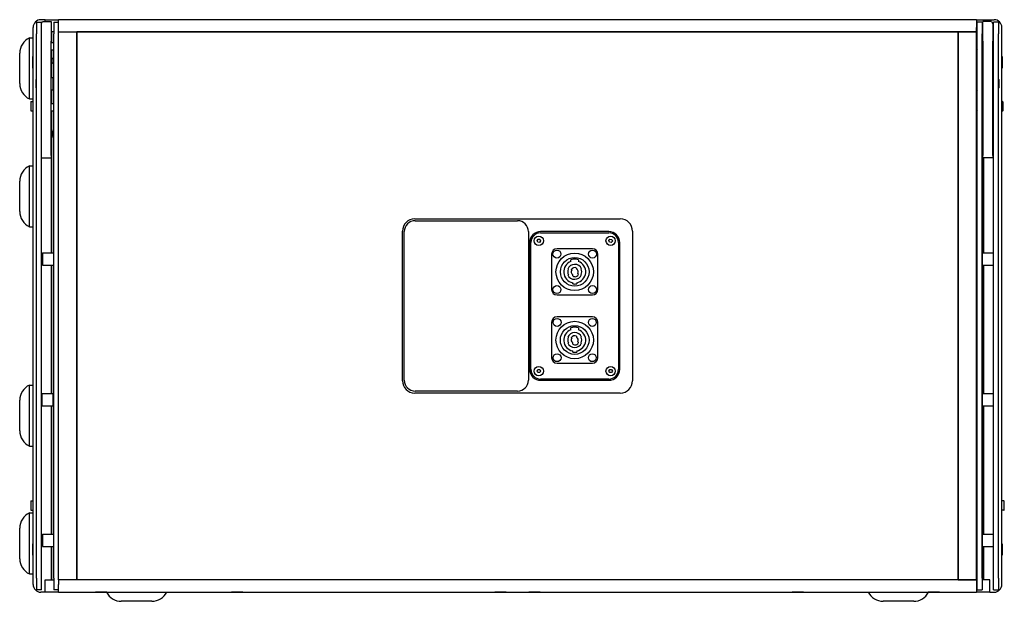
# Model space of a CAD drawing. Extents: x 16 to 3597, y -53 to 1658.
# Tile 1 of 18: x 16 to 825, y 1181 to 1658. Entities that reach past the tile are written whole.
import ezdxf

# ---------------------------------------------------------------- set-up
doc = ezdxf.new("R2010")
doc.units = 0
doc.layers.add('KF_SEQUENZA_10_B_REAR', color=7, linetype='CONTINUOUS')

# ---------------------------------------------------------------- blocks, each defined once
blk = doc.blocks.new('KF_SEQUENZA_10_B_REAR')
at = {"layer": 'KF_SEQUENZA_10_B_REAR'}
for p, q in [((377, 0), (-377, 0)), ((-377, -6.35), (-377, 0)), ((377, 0), (377, -6.35)), ((-398, -463.65), (-398, -6.35)), ((-395.1, -2), (-391.1, -2)), ((-395.1, -2), (-395.1, -11.5)), ((-388, 0), (-391.65, 0)), ((-391.1, -3.2), (-390.25, -1.5)), ((-391.1, -11.5), (-391.1, -2)), ((-390.25, -1.5), (-383.25, -1.5)), ((-388, -1.5), (-388, 0)), ((-388, 0), (-384.5, 0)), ((-384.5, 0), (-377, 0)), ((-383.25, -1.5), (-383.25, -17.5)), ((-381, -2), (-377, -2)), ((-381, -2), (-381, -11.5)), ((-377, -10), (-377, -6.35)), ((377, 0), (384.5, 0)), ((377, -10), (377, -6.35)), ((381.7, -2), (377.7, -2)), ((377.7, -11.5), (377.7, -2)), ((381.7, -2), (381.7, -11.5)), ((382.4, -17.5), (382.4, -1.5)), ((389.4, -1.5), (382.4, -1.5)), ((384.5, 0), (388, 0)), ((388, -1.5), (388, 0)), ((388, 0), (391.65, 0)), ((389.4, -1.5), (390.4, -3.5)), ((390.4, -3.5), (390.4, -17.5)), ((391.1, -11.5), (391.1, -2)), ((395.1, -2), (391.1, -2)), ((395.1, -2), (395.1, -11.5)), ((398, -463.65), (398, -6.35)), ((-401, -65), (-401, -15)), ((-401, -15), (-398, -15)), ((-395.1, -458.5), (-395.1, -11.5)), ((-391.1, -458.5), (-391.1, -11.5)), ((-383, -10), (-383.25, -10)), ((-383, -19), (-383, -10)), ((-381, -10), (-383, -10)), ((-383, -10), (-383, -19)), ((-381, -458.5), (-381, -11.5)), ((-377, -10), (-362, -10)), ((-377, -460), (-377, -10)), ((-377, -10), (377, -10)), ((-362, -10), (-362, -460)), ((-362, -460), (-362, -10)), ((362, -10), (-362, -10)), ((362, -10), (362, -460)), ((377, -10), (362, -10)), ((362, -460), (362, -10)), ((377, -460), (377, -10)), ((377, -10), (377.7, -10)), ((377.7, -458.5), (377.7, -11.5)), ((381.7, -10), (382.4, -10)), ((381.7, -458.5), (381.7, -11.5)), ((391.1, -458.5), (391.1, -11.5)), ((395.1, -458.5), (395.1, -11.5)), ((-383.25, -111.5), (-383.25, -17.5)), ((-381, -19), (-383.25, -19)), ((377, -19.28), (377.2, -19)), ((377.2, -25), (377.2, -19)), ((377.2, -19), (377.32, -19)), ((377.32, -25), (377.32, -19)), ((377.7, -19.54), (377.32, -19)), ((381.7, -19), (382.4, -19)), ((382.4, -17.5), (382.4, -111.5)), ((390.4, -111.5), (390.4, -17.5)), ((390.4, -19), (391.1, -19)), ((-409, -52.5), (-409, -27.5)), ((-398.1, -39.72), (-398.1, -30.29)), ((-398.1, -30.29), (-398, -30.29)), ((-381, -25), (-383.25, -25)), ((-383, -47.5), (-383, -25)), ((-383, -25), (-383, -47.5)), ((377, -24.71), (377.2, -25)), ((377.7, -30.75), (377, -30.75)), ((377.2, -25), (377.32, -25)), ((377.7, -24.46), (377.32, -25)), ((381.7, -25), (382.4, -25)), ((390.4, -25), (391.1, -25)), ((398.1, -30.29), (398, -30.29)), ((398.1, -30.29), (398.1, -39.72)), ((-398.1, -39.72), (-398, -39.72)), ((377.7, -36.75), (377, -36.75)), ((398.1, -39.72), (398, -39.72)), ((-383.25, -47.5), (-381.7, -47.5)), ((-381.7, -47.5), (-381.7, -57.5)), ((-381.7, -48.5), (-381, -48.5)), ((377.7, -46.68), (377, -45.47)), ((382.4, -47.5), (381.7, -47.5)), ((390.9, -47.5), (390.4, -47.5)), ((390.9, -57.5), (390.9, -47.5)), ((390.9, -48.5), (391.1, -48.5)), ((-395.4, -49), (-395.1, -48.7)), ((-395.4, -56), (-395.4, -49)), ((-395.4, -56), (-395.1, -56.3)), ((-381.7, -56.5), (-381, -56.5)), ((390.9, -56.5), (391.1, -56.5)), ((395.4, -49), (395.1, -48.7)), ((395.4, -56), (395.1, -56.3)), ((395.4, -49), (395.4, -56)), ((-383.25, -57.5), (-381.7, -57.5)), ((-383, -69), (-383, -57.5)), ((-383, -57.5), (-383, -69)), ((377.7, -58.31), (377, -59.53)), ((382.4, -57.5), (381.7, -57.5)), ((390.9, -57.5), (390.4, -57.5)), ((-401, -65), (-398, -65)), ((-399.96, -67.73), (-399.96, -68.8)), ((-399.96, -68.8), (-399.96, -74.41)), ((-399.45, -67.22), (-398, -67.22)), ((-381, -69), (-383.25, -69)), ((377, -69.28), (377.2, -69)), ((377.2, -75), (377.2, -69)), ((377.2, -69), (377.32, -69)), ((377.32, -75), (377.32, -69)), ((377.7, -69.54), (377.32, -69)), ((381.7, -69), (382.4, -69)), ((390.4, -69), (391.1, -69)), ((398.45, -67.22), (398, -67.22)), ((398.96, -73.34), (398.96, -67.73)), ((-399.45, -74.92), (-398, -74.92)), ((-381, -75), (-383.25, -75)), ((-383, -191.5), (-383, -75)), ((-383, -75), (-383, -191.5)), ((377, -74.71), (377.2, -75)), ((377.7, -78.5), (377, -78.5)), ((377.2, -75), (377.32, -75)), ((377.7, -74.46), (377.32, -75)), ((381.7, -75), (382.4, -75)), ((390.4, -75), (391.1, -75)), ((398.45, -74.92), (398, -74.92)), ((398.96, -74.41), (398.96, -73.34)), ((377.7, -83.5), (377, -83.5)), ((-381.1, -96.95), (-381.1, -90.45)), ((-381.1, -90.45), (-381, -90.45)), ((-381.1, -96.95), (-381, -96.95)), ((377.7, -90.7), (377, -90.7)), ((377.7, -96.7), (377, -96.7)), ((381.8, -90.45), (381.7, -90.45)), ((381.8, -96.95), (381.7, -96.95)), ((381.8, -90.45), (381.8, -96.95)), ((-383.25, -111.5), (-383.25, -113.5)), ((382.4, -113.5), (382.4, -111.5)), ((390.4, -111.5), (390.4, -113.5)), ((-401, -170), (-401, -120)), ((-401, -120), (-398, -120)), ((-391.1, -113.5), (-383.25, -113.5)), ((390.4, -113.5), (382.4, -113.5)), ((383, -191.5), (383, -113.5)), ((383, -113.5), (383, -191.5)), ((-409, -157.5), (-409, -132.5)), ((-84.4, -163.5), (84.4, -163.5)), ((-84, -165), (0, -165)), ((-401, -170), (-398, -170)), ((-94.5, -296.4), (-94.5, -173.6)), ((-93, -296), (-93, -174)), ((9, -174), (9, -296)), ((75, -174), (19, -174)), ((19, -175), (75, -175)), ((94.5, -173.6), (94.5, -296.4)), ((10, -183), (10, -287)), ((11, -287), (11, -183)), ((16.06, -181.42), (16.85, -180.21)), ((16.71, -182.71), (16.06, -181.42)), ((18.15, -182.79), (16.71, -182.71)), ((16.85, -180.21), (18.29, -180.29)), ((18.94, -181.58), (18.15, -182.79)), ((18.29, -180.29), (18.94, -181.58)), ((75.08, -181.27), (75.99, -180.15)), ((75.59, -182.62), (75.08, -181.27)), ((77.01, -182.85), (75.59, -182.62)), ((75.99, -180.15), (77.41, -180.38)), ((77.92, -181.73), (77.01, -182.85)), ((77.41, -180.38), (77.92, -181.73)), ((83, -183), (83, -287)), ((84, -287), (84, -183)), ((-391.1, -194), (-390.2, -194)), ((-390.2, -191.5), (-390.2, -201.5)), ((-390.2, -191.5), (-381.2, -191.5)), ((-381.2, -191.5), (-381.2, -201.5)), ((-381.2, -194), (-381, -194)), ((28, -192.5), (28, -221.5)), ((61.5, -188), (32.5, -188)), ((66, -221.5), (66, -192.5)), ((377.7, -194), (377, -194)), ((381.9, -194), (381.7, -194)), ((381.9, -191.5), (381.9, -201.5)), ((381.9, -191.5), (390.9, -191.5)), ((390.9, -191.5), (390.9, -201.5)), ((391.1, -194), (390.9, -194)), ((-391.1, -199), (-390.2, -199)), ((-390.2, -201.5), (-381.2, -201.5)), ((-383, -307), (-383, -201.5)), ((-383, -201.5), (-383, -307)), ((-381.2, -199), (-381, -199)), ((43.87, -198.51), (43.87, -197.03)), ((50.12, -197.03), (50.12, -198.51)), ((377.7, -199), (377, -199)), ((381.9, -199), (381.7, -199)), ((381.9, -201.5), (390.9, -201.5)), ((383, -307), (383, -201.5)), ((383, -201.5), (383, -307)), ((391.1, -199), (390.9, -199)), ((41.72, -204.72), (41.29, -204.72)), ((41.35, -209.43), (41.79, -209.43)), ((44.53, -205.57), (43.97, -205.25)), ((45.4, -210.34), (45.4, -209.36)), ((48.6, -203.89), (48.6, -204.64)), ((49.47, -208.42), (50.2, -208.85)), ((52.65, -204.57), (52.21, -204.57)), ((52.28, -209.28), (52.71, -209.28)), ((45.35, -216.86), (45.35, -215.9)), ((48.65, -215.9), (48.65, -216.86)), ((32.5, -226), (61.5, -226)), ((28, -248.5), (28, -277.5)), ((61.5, -244), (32.5, -244)), ((66, -277.5), (66, -248.5)), ((43.87, -254.51), (43.87, -253.03)), ((50.12, -253.03), (50.12, -254.51)), ((41.72, -260.72), (41.29, -260.72)), ((41.35, -265.43), (41.79, -265.43)), ((44.53, -261.57), (43.97, -261.25)), ((45.4, -266.34), (45.4, -265.36)), ((48.6, -259.89), (48.6, -260.64)), ((49.47, -264.42), (50.2, -264.85)), ((52.65, -260.57), (52.21, -260.57)), ((52.28, -265.28), (52.71, -265.28)), ((45.35, -272.86), (45.35, -271.9)), ((48.65, -271.9), (48.65, -272.86)), ((32.5, -282), (61.5, -282)), ((16.06, -288.5), (16.78, -287.25)), ((16.78, -289.75), (16.06, -288.5)), ((16.78, -287.25), (18.22, -287.25)), ((18.22, -289.75), (16.78, -289.75)), ((18.22, -287.25), (18.94, -288.5)), ((18.94, -288.5), (18.22, -289.75)), ((75.06, -288.5), (75.78, -287.25)), ((75.78, -289.75), (75.06, -288.5)), ((75.78, -287.25), (77.22, -287.25)), ((77.22, -289.75), (75.78, -289.75)), ((77.22, -287.25), (77.94, -288.5)), ((77.94, -288.5), (77.22, -289.75)), ((75, -295), (19, -295)), ((19, -296), (75, -296)), ((-401, -350), (-401, -300)), ((-401, -300), (-398, -300)), ((-390.9, -307), (-390.9, -317)), ((-390.9, -307), (-381.9, -307)), ((-381.9, -307), (-381.9, -317)), ((84.4, -306.5), (-84.4, -306.5)), ((0, -305), (-84, -305)), ((381.9, -307), (381.9, -317)), ((381.9, -307), (390.9, -307)), ((390.9, -307), (390.9, -317)), ((-409, -337.5), (-409, -312.5)), ((-391.1, -309.5), (-390.9, -309.5)), ((-391.1, -314.5), (-390.9, -314.5)), ((-381.9, -309.5), (-381, -309.5)), ((-381.9, -314.5), (-381, -314.5)), ((377.7, -309.5), (377, -309.5)), ((377.7, -314.5), (377, -314.5)), ((381.9, -309.5), (381.7, -309.5)), ((381.9, -314.5), (381.7, -314.5)), ((391.1, -309.5), (390.9, -309.5)), ((391.1, -314.5), (390.9, -314.5)), ((-390.9, -317), (-381.9, -317)), ((-383, -422.5), (-383, -317)), ((-383, -317), (-383, -422.5)), ((381.9, -317), (390.9, -317)), ((383, -422.5), (383, -317)), ((383, -317), (383, -422.5)), ((-401, -350), (-398, -350)), ((-399.96, -395.59), (-399.96, -396.66)), ((-399.45, -395.08), (-398, -395.08)), ((399.45, -395.08), (398, -395.08)), ((399.96, -401.2), (399.96, -395.59)), ((-399.96, -396.66), (-399.96, -402.27)), ((-399.45, -402.78), (-398, -402.78)), ((399.45, -402.78), (398, -402.78)), ((399.96, -402.27), (399.96, -401.2)), ((-401, -455), (-401, -405)), ((-401, -405), (-398, -405)), ((-409, -442.5), (-409, -417.5)), ((-391.1, -425), (-390.2, -425)), ((-390.2, -422.5), (-390.2, -432.5)), ((-390.2, -422.5), (-381.2, -422.5)), ((-381.2, -422.5), (-381.2, -432.5)), ((-381.2, -425), (-381, -425)), ((377.7, -425), (377, -425)), ((381.9, -425), (381.7, -425)), ((381.9, -422.5), (381.9, -432.5)), ((381.9, -422.5), (390.9, -422.5)), ((390.9, -422.5), (390.9, -432.5)), ((391.1, -425), (390.9, -425)), ((-398.1, -439.72), (-398.1, -430.29)), ((-398.1, -430.29), (-398, -430.29)), ((-391.1, -430), (-390.2, -430)), ((-390.2, -432.5), (-381.2, -432.5)), ((-383, -460), (-383, -432.5)), ((-383, -432.5), (-383, -460)), ((-381.2, -430), (-381, -430)), ((377.7, -430), (377, -430)), ((381.9, -430), (381.7, -430)), ((381.9, -432.5), (390.9, -432.5)), ((383, -460), (383, -432.5)), ((383, -432.5), (383, -460)), ((391.1, -430), (390.9, -430)), ((398.1, -430.29), (398, -430.29)), ((398.1, -430.29), (398.1, -439.72)), ((-398.1, -439.72), (-398, -439.72)), ((398.1, -439.72), (398, -439.72)), ((-401, -455), (-398, -455)), ((-395.1, -458.5), (-395.1, -468)), ((-391.1, -468), (-391.1, -458.5)), ((-388, -470), (-388, -460)), ((-388, -460), (-383, -460)), ((-383, -460), (-381, -460)), ((-381, -458.5), (-381, -468)), ((-377, -460), (-377, -463.65)), ((377, -460), (-377, -460)), ((-362, -460), (-377, -460)), ((362, -460), (-362, -460)), ((362, -460), (377, -460)), ((377, -460), (377, -463.65)), ((377.7, -460), (377, -460)), ((377.7, -468), (377.7, -458.5)), ((381.7, -458.5), (381.7, -468)), ((383, -460), (381.7, -460)), ((388, -460), (383, -460)), ((388, -470), (388, -460)), ((391.1, -468), (391.1, -458.5)), ((395.1, -458.5), (395.1, -468)), ((-391.1, -468), (-395.1, -468)), ((-377, -468), (-381, -468)), ((-377, -470), (-377, -463.65)), ((377, -463.65), (377, -470)), ((377.7, -468), (381.7, -468)), ((391.1, -468), (395.1, -468)), ((-388, -470), (-391.65, -470)), ((-384.5, -470), (-388, -470)), ((-377, -470), (-384.5, -470)), ((-377, -470), (377, -470)), ((-346.72, -470.1), (-346.72, -470)), ((-337.29, -470.1), (-346.72, -470.1)), ((-337.29, -470.1), (-337.29, -470)), ((-235.09, -470.1), (-235.09, -470)), ((-225.66, -470.1), (-235.09, -470.1)), ((-225.66, -470.1), (-225.66, -470)), ((-18.72, -470.1), (-18.72, -470)), ((-9.29, -470.1), (-18.72, -470.1)), ((-9.29, -470.1), (-9.29, -470)), ((9.28, -470.1), (9.28, -470)), ((18.71, -470.1), (9.28, -470.1)), ((18.71, -470.1), (18.71, -470)), ((225.66, -470.1), (225.66, -470)), ((235.09, -470.1), (225.66, -470.1)), ((235.09, -470.1), (235.09, -470)), ((337.28, -470.1), (337.28, -470)), ((346.71, -470.1), (337.28, -470.1)), ((346.71, -470.1), (346.71, -470)), ((384.5, -470), (377, -470)), ((388, -470), (384.5, -470)), ((388, -470), (391.65, -470)), ((-300.5, -477.5), (-325.5, -477.5)), ((325.5, -477.5), (300.5, -477.5))]:
    blk.add_line(p, q, dxfattribs=at)
at = {"layer": 'KF_SEQUENZA_10_B_REAR', "flags": 128}
for points in [[(377, -48.21), (377.05, -48.09), (377.1, -47.97), (377.14, -47.85), (377.17, -47.74), (377.2, -47.63), (377.23, -47.52), (377.25, -47.41), (377.27, -47.3), (377.29, -47.19), (377.3, -47.08), (377.3, -46.98), (377.3, -46.87), (377.3, -46.76), (377.3, -46.66), (377.29, -46.55), (377.27, -46.44), (377.25, -46.33), (377.23, -46.22), (377.2, -46.11), (377.17, -46), (377.14, -45.89), (377.1, -45.77), (377.05, -45.65), (377, -45.53)], [(377, -55.17), (377.05, -54.93), (377.1, -54.7), (377.14, -54.47), (377.17, -54.24), (377.2, -54.02), (377.23, -53.8), (377.25, -53.58), (377.27, -53.36), (377.29, -53.14), (377.3, -52.93), (377.3, -52.71), (377.3, -52.5), (377.3, -52.29), (377.3, -52.07), (377.29, -51.86), (377.27, -51.64), (377.25, -51.42), (377.23, -51.2), (377.2, -50.98), (377.17, -50.76), (377.14, -50.53), (377.1, -50.3), (377.05, -50.07), (377, -49.83)], [(377, -59.46), (377.05, -59.34), (377.1, -59.23), (377.14, -59.11), (377.17, -59), (377.2, -58.89), (377.23, -58.78), (377.25, -58.67), (377.27, -58.56), (377.29, -58.45), (377.3, -58.34), (377.3, -58.24), (377.3, -58.13), (377.3, -58.02), (377.3, -57.91), (377.29, -57.81), (377.27, -57.7), (377.25, -57.59), (377.23, -57.48), (377.2, -57.37), (377.17, -57.26), (377.14, -57.14), (377.1, -57.03), (377.05, -56.91), (377, -56.79)]]:
    blk.add_lwpolyline(points, dxfattribs=at)
at = {"layer": 'KF_SEQUENZA_10_B_REAR'}
for centre, radius in [((17.5, -181.5), 3.8), ((76.5, -181.5), 3.8), ((32.4, -192.4), 3.25), ((47, -207), 15.37), ((61.6, -192.4), 3.25), ((47, -207), 11.77), ((32.4, -221.6), 3.25), ((61.6, -221.6), 3.25), ((32.5, -248.5), 3.25), ((47, -263), 15.38), ((61.5, -248.5), 3.25), ((47, -263), 11.78), ((32.5, -277.5), 3.25), ((61.5, -277.5), 3.25), ((17.5, -288.5), 3.8), ((76.5, -288.5), 3.8)]:
    blk.add_circle(centre, radius, dxfattribs=at)
for centre, radius, start, end in [((-391.65, -6.35), 6.35, 90, 180), ((391.65, -6.35), 6.35, 0, 90), ((-395.23, -27.5), 13.77, 114.76151, 180), ((-380.1, -33.75), 2.5, 111.1002, 248.8998), ((380.8, -33.75), 2.5, 50.20818, 68.8998), ((380.8, -33.75), 2.5, 291.1002, 309.79182), ((-395.23, -52.5), 13.77, 180, 245.23849), ((-399.45, -67.73), 0.508, 90, 180), ((398.45, -67.73), 0.508, 0, 90), ((-399.45, -74.41), 0.508, 180, 270), ((398.45, -74.41), 0.508, 270, 0), ((-380.2, -93.7), 2.5, 111.1002, 248.8998), ((380.9, -93.7), 2.5, 53.1301, 68.8998), ((380.9, -93.7), 2.5, 291.1002, 306.8699), ((-395.23, -132.5), 13.77, 114.76151, 180), ((-395.23, -157.5), 13.77, 180, 245.23849), ((-84.4, -173.6), 10.1, 90, 180), ((-84, -174), 9, 90, 180), ((0, -174), 9, 0, 90), ((84.4, -173.6), 10.1, 0, 90), ((19, -183), 9, 90, 180), ((19, -183), 8, 90, 180), ((75, -183), 9, 0, 90), ((75, -183), 8, 0, 90), ((32.5, -192.5), 4.5, 90, 180), ((61.5, -192.5), 4.5, 0, 90), ((47, -207), 9.05, 110.19864, 259.49591), ((47, -207), 6.15, 23.27796, 158.19563), ((47, -207), 10.45, 72.59986, 107.40014), ((47, -207), 9.05, 280.50409, 69.80136), ((47, -207), 5.75, 156.59188, 205.00414), ((47, -207), 6.15, 203.27796, 338.19563), ((47, -207), 3.5, 62.79711, 150), ((47, -207), 2.85, 150, 235.84708), ((47.28, -207.91), 3.07, 232.13822, 342.23975), ((47, -207), 2.85, 330, 55.84708), ((47, -207), 5.75, 336.59188, 25.00414), ((47, -207), 10, 260.50277, 279.49723), ((32.5, -221.5), 4.5, 180, 270), ((61.5, -221.5), 4.5, 270, 0), ((32.5, -248.5), 4.5, 90, 180), ((61.5, -248.5), 4.5, 0, 90), ((47, -263), 9.05, 110.19864, 259.49591), ((47, -263), 6.15, 23.27796, 158.19563), ((47, -263), 10.45, 72.59986, 107.40014), ((47, -263), 9.05, 280.50409, 69.80136), ((47, -263), 5.75, 156.59188, 205.00414), ((47, -263), 6.15, 203.27796, 338.19563), ((47, -263), 3.5, 62.79711, 150), ((47, -263), 2.85, 150, 235.84708), ((47.28, -263.91), 3.07, 232.13822, 342.23975), ((47, -263), 2.85, 330, 55.84708), ((47, -263), 5.75, 336.59188, 25.00414), ((47, -263), 10, 260.50277, 279.49723), ((32.5, -277.5), 4.5, 180, 270), ((61.5, -277.5), 4.5, 270, 0), ((19, -287), 9, 180, 270), ((19, -287), 8, 180, 270), ((75, -287), 8, 270, 0), ((75, -287), 9, 270, 0), ((-84.4, -296.4), 10.1, 180, 270), ((-84, -296), 9, 180, 270), ((0, -296), 9, 270, 0), ((84.4, -296.4), 10.1, 270, 0), ((-395.23, -312.5), 13.77, 114.76151, 180), ((-395.23, -337.5), 13.77, 180, 245.23849), ((-399.45, -395.59), 0.508, 90, 180), ((399.45, -395.59), 0.508, 0, 90), ((-399.45, -402.27), 0.508, 180, 270), ((399.45, -402.27), 0.508, 270, 0), ((-395.23, -417.5), 13.77, 114.76151, 180), ((-395.23, -442.5), 13.77, 180, 245.23849), ((-391.65, -463.65), 6.35, 180, 270), ((391.65, -463.65), 6.35, 270, 0), ((-325.5, -463.73), 13.77, 207.54396, 270), ((-300.5, -463.73), 13.77, 270, 332.92448), ((300.5, -463.73), 13.77, 207.07552, 270), ((325.5, -463.73), 13.77, 270, 332.45604)]:
    blk.add_arc(centre, radius, start, end, dxfattribs=at)

msp = doc.modelspace()

# ---------------------------------------------------------------- block references
at = {"layer": 'KF_SEQUENZA_10_B_REAR'}
msp.add_blockref('KF_SEQUENZA_10_B_REAR', (425.07, 1658.2), dxfattribs=at)

doc.saveas('drawing.dxf')
